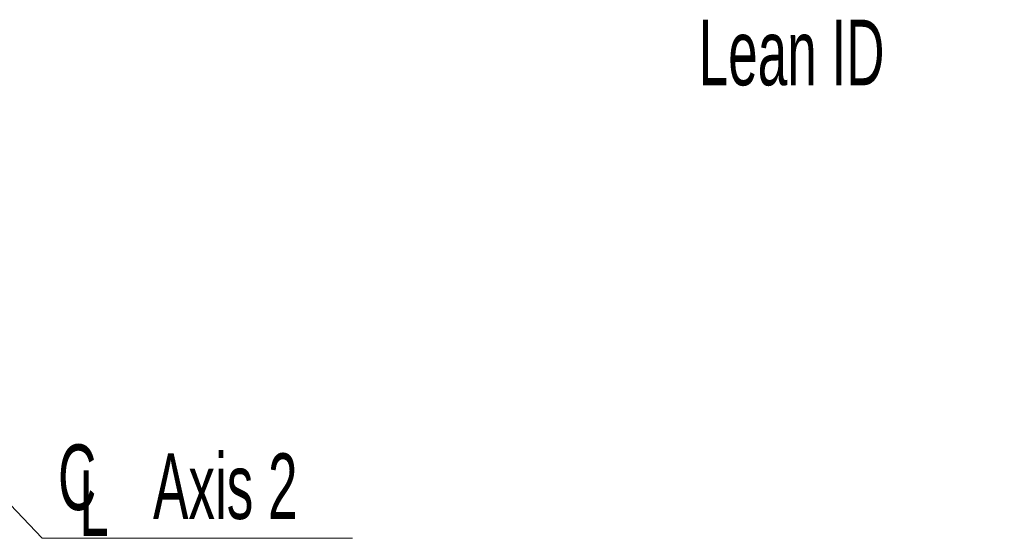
# Model space of a CAD drawing. Header units: millimetres. Extents: x 0 to 11920, y 0 to 8400.
# Tile 27 of 63: x 3795 to 4846, y 5407 to 5960. Entities that reach past the tile are written whole.
import ezdxf

# ---------------------------------------------------------------- set-up
doc = ezdxf.new("R2010")
doc.units = ezdxf.units.MM
doc.header["$LTSCALE"] = 20
doc.styles.add('SLDTEXTSTYLE0', font='TXT', dxfattribs={"width": 0.605})
doc.dimstyles.new('SLDDIMSTYLE1', dxfattribs={"dimtxt": 0.18, "dimasz": 70, "dimexe": 0, "dimexo": 0.0625, "dimgap": 0, "dimtad": 0, "dimtih": 1, "dimtoh": 1, "dimdec": 0, "dimrnd": 1e-09, "dimzin": 0, "dimdsep": 46, "dimtxsty": 'Standard', "dimsah": 1, "dimcen": 0.09, "dimadec": 0, "dimazin": 0, "dimtfac": 70, "dimtdec": 0, "dimtofl": 0, "dimtmove": 0, "dimatfit": 3, "dimfxl": 1, "dimfrac": 2, "dimtolj": 1, "dimtzin": 0, "dimarcsym": 0})

# ---------------------------------------------------------------- blocks, each defined once
blk = doc.blocks.new('SW_SYMBOL_MOD_CL')
at = {"color": 0, "linetype": 'Continuous', "lineweight": 0, "char_height": 15515, "attachment_point": 5, "style": 'SLDTEXTSTYLE0'}
for s, insert in [('C', (8000, 12000)), ('L', (12000, 6000))]:
    blk.add_mtext(s, dxfattribs=dict(at, insert=insert))
blk = doc.blocks.new('SW_NOTE_0_6')
at = {"color": 0, "linetype": 'Continuous', "lineweight": 0}
for p, q in [((0, 0), (331.1, 0)), ((331.1, 0), (0, 0)), ((0, 0), (331.1, 0)), ((331.1, 0), (0, 0)), ((0, 0), (331.1, 0)), ((331.1, 0), (0, 0))]:
    blk.add_line(p, q, dxfattribs=at)
at = {"color": 0, "linetype": 'Continuous', "lineweight": 0, "xscale": 0.0045117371, "yscale": 0.0045117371, "zscale": 0.0045117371}
blk.add_blockref('SW_SYMBOL_MOD_CL', (1.2, 10.5), dxfattribs=at)
at = {"color": 0, "linetype": 'Continuous', "lineweight": 0, "insert": (118.3, 90.6), "char_height": 70, "attachment_point": 1, "style": 'SLDTEXTSTYLE0'}
blk.add_mtext('Axis 2', dxfattribs=at)

msp = doc.modelspace()

# ---------------------------------------------------------------- block references
at = {"color": 7, "linetype": 'Continuous', "lineweight": 0}
msp.add_blockref('SW_NOTE_0_6', (3818.89, 5406.67), dxfattribs=at)

# ---------------------------------------------------------------- texts
at = {"color": 7, "linetype": 'Continuous', "lineweight": 0, "insert": (4519.56, 5960.08), "char_height": 70, "attachment_point": 1, "style": 'SLDTEXTSTYLE0'}
msp.add_mtext('Lean ID', dxfattribs=at)

# ---------------------------------------------------------------- leaders
at = {"color": 7, "linetype": 'Continuous', "lineweight": 0}
msp.add_leader([(3514.71, 5725.22), (3818.89, 5406.67)], dimstyle='SLDDIMSTYLE1', dxfattribs=at)

doc.saveas('drawing.dxf')
